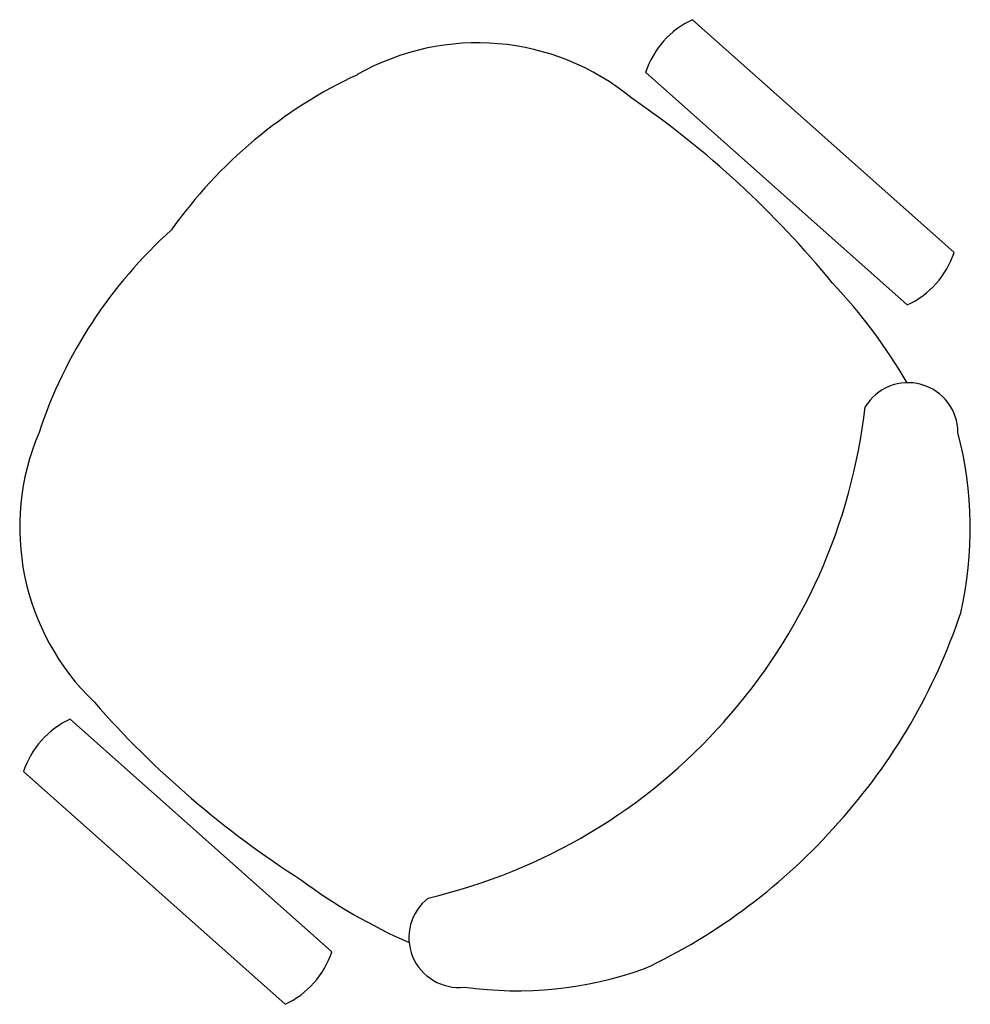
# Model space of a CAD drawing. Header units: millimetres. Extents: x 1337 to 1559, y 1364 to 1484.
# Tile 6 of 6: x 1491 to 1559, y 1364 to 1434. Entities that reach past the tile are written whole.
import ezdxf

# ---------------------------------------------------------------- set-up
doc = ezdxf.new("R2010")
doc.units = ezdxf.units.MM

# ---------------------------------------------------------------- blocks, each defined once
blk = doc.blocks.new('A$C78877629')
at = {"ltscale": 0.5}
for p, q in [((217.52, 53.484), (198.917, 70.032)), ((195.587, 66.288), (214.19, 49.74)), ((154.672, 20.292), (173.276, 3.744)), ((169.945, 0), (151.342, 16.548))]:
    blk.add_line(p, q, dxfattribs=at)
for centre, radius, start, end in [((201.562, 64.325), 6.29, 114.87334, 161.81907), ((183.629, 51.154), 17.236, 50.46377, 119.72216), ((189.3, 35.678), 33.599, 115.02987, 144.72684), ((155.939, 8.161), 68.284, 39.16201, 55.51497), ((184.341, 30.103), 33.599, 131.96557, 161.66254), ((211.544, 55.446), 6.29, 294.87334, 341.81907), ((180.872, 24.799), 38.55, 30.23371, 43.39463), ((214.241, 40.66), 3.551, 0.09847, 148.97391), ((170.959, 47.074), 40.499, 318.20875, 353.50119), ((168.31, 33.931), 17.236, 156.97024, 226.22863), ((191.767, 33.839), 26.905, 347.13214, 14.69759), ((177.822, 41.276), 42.36, 317.96141, 341.51846), ((207.782, 66.443), 68.284, 221.17743, 237.53039), ((157.318, 14.586), 6.29, 114.87334, 161.81907), ((170.885, 46.99), 40.499, 283.19121, 318.48365), ((177.444, 40.85), 42.36, 295.17394, 318.73099), ((194.163, 39.741), 38.55, 233.29777, 246.4587), ((182.3, 4.751), 3.551, 127.71849, 276.59393), ((167.3, 5.706), 6.29, 294.87334, 341.81907), ((186.454, 27.867), 26.905, 261.99481, 289.56026)]:
    blk.add_arc(centre, radius, start, end, dxfattribs=at)

msp = doc.modelspace()

# ---------------------------------------------------------------- block references
msp.add_blockref('A$C78877629', (1340.169, 1363.78))

doc.saveas('drawing.dxf')
